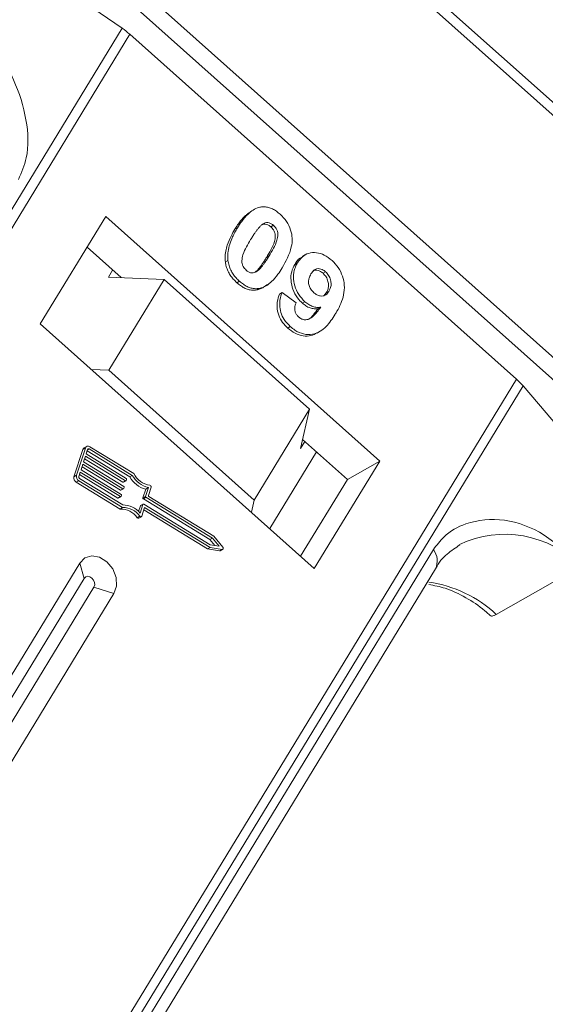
# Model space of a CAD drawing. Header units: millimetres. Extents: x 1675 to 3137, y 343 to 1376.
# Tile 39 of 84: x 2540 to 2559, y 1184 to 1220. Entities that reach past the tile are written whole.
import ezdxf

# ---------------------------------------------------------------- set-up
doc = ezdxf.new("R2010")
doc.units = ezdxf.units.MM

msp = doc.modelspace()

# ---------------------------------------------------------------- linework, layer by layer
at = {"color": 7, "linetype": 'Continuous', "lineweight": 15}
for p, q in [((2549.376, 1225.659), (2574.184, 1203.511)), ((2574.372, 1203.82), (2550.149, 1225.446)), ((2539.359, 1224.778), (2561.607, 1204.916)), ((2562.034, 1205.36), (2540.307, 1224.757)), ((2538.393, 1223.391), (2543.412, 1219.934)), ((2543.412, 1219.934), (2521.532, 1183.976)), ((2521.807, 1183.73), (2543.699, 1219.708)), ((2543.699, 1219.708), (2558.056, 1206.891)), ((2542.802, 1212.931), (2540.375, 1208.941)), ((2552.977, 1203.847), (2542.802, 1212.931)), ((2548.17, 1213.097), (2548.074, 1213.042)), ((2547.696, 1212.517), (2547.6, 1212.462)), ((2549.035, 1212.608), (2548.939, 1212.553)), ((2543.372, 1210.665), (2542.109, 1211.792)), ((2548.87, 1211.469), (2548.774, 1211.414)), ((2550.203, 1211.505), (2550.107, 1211.45)), ((2547.342, 1211.302), (2547.246, 1211.247)), ((2549.922, 1211.212), (2549.826, 1211.157)), ((2542.901, 1210.685), (2543.059, 1210.944)), ((2542.901, 1210.685), (2544.968, 1210.597)), ((2544.968, 1210.597), (2542.914, 1207.221)), ((2550.374, 1205.771), (2544.968, 1210.597)), ((2550.874, 1210.826), (2550.97, 1210.881)), ((2547.771, 1210.53), (2547.675, 1210.475)), ((2548.502, 1210.262), (2548.406, 1210.207)), ((2548.787, 1210.394), (2548.883, 1210.449)), ((2549.351, 1210.109), (2549.255, 1210.054)), ((2549.351, 1210.109), (2549.872, 1209.723)), ((2550.993, 1210.098), (2550.901, 1209.992)), ((2551.089, 1210.153), (2550.993, 1210.098)), ((2550.203, 1209.768), (2550.107, 1209.713)), ((2550.788, 1209.563), (2550.692, 1209.508)), ((2540.375, 1208.941), (2550.549, 1199.857)), ((2549.659, 1208.844), (2549.563, 1208.79)), ((2550.651, 1208.604), (2550.747, 1208.658)), ((2542.914, 1207.221), (2542.271, 1207.248)), ((2548.32, 1202.395), (2542.914, 1207.221)), ((2558.056, 1206.891), (2536.164, 1170.913)), ((2536.421, 1170.683), (2558.301, 1206.641)), ((2558.301, 1206.641), (2560.829, 1203.67)), ((2548.32, 1202.395), (2550.374, 1205.771)), ((2550.374, 1205.771), (2550.041, 1204.311)), ((2542.097, 1204.389), (2542.001, 1204.334)), ((2543.844, 1203.382), (2542.215, 1204.38)), ((2550.198, 1204.57), (2550.041, 1204.311)), ((2551.777, 1203.161), (2550.116, 1204.643)), ((2541.955, 1204.275), (2541.625, 1203.263)), ((2542.051, 1204.33), (2541.721, 1203.318)), ((2541.955, 1204.275), (2542.051, 1204.33)), ((2542.051, 1204.026), (2541.982, 1203.815)), ((2543.539, 1203.114), (2542.051, 1204.026)), ((2542.133, 1204.279), (2542.078, 1204.111)), ((2542.078, 1204.111), (2543.567, 1203.198)), ((2542.116, 1204.227), (2543.695, 1203.259)), ((2542.188, 1204.296), (2542.127, 1204.262)), ((2543.791, 1203.314), (2542.188, 1204.296)), ((2550.63, 1204.184), (2548.896, 1201.334)), ((2541.954, 1203.731), (2541.886, 1203.52)), ((2541.924, 1203.636), (2543.347, 1202.764)), ((2543.443, 1202.819), (2541.954, 1203.731)), ((2541.982, 1203.815), (2543.471, 1202.903)), ((2542.02, 1203.931), (2543.443, 1203.059)), ((2550.549, 1199.857), (2552.977, 1203.847)), ((2552.977, 1203.847), (2551.777, 1203.161)), ((2541.721, 1203.318), (2541.625, 1203.263)), ((2541.858, 1203.436), (2541.803, 1203.267)), ((2541.827, 1203.341), (2543.251, 1202.469)), ((2543.347, 1202.524), (2541.858, 1203.436)), ((2541.886, 1203.52), (2543.374, 1202.608)), ((2543.695, 1203.259), (2543.791, 1203.314)), ((2541.707, 1203.061), (2541.803, 1203.116)), ((2541.707, 1203.061), (2543.336, 1202.063)), ((2541.803, 1203.116), (2543.432, 1202.118)), ((2541.831, 1203.2), (2543.434, 1202.218)), ((2543.443, 1203.059), (2543.539, 1203.114)), ((2543.463, 1203.058), (2543.559, 1203.113)), ((2543.58, 1203.165), (2543.567, 1203.122)), ((2550.042, 1200.31), (2551.777, 1203.161)), ((2543.347, 1202.764), (2543.443, 1202.819)), ((2543.367, 1202.763), (2543.463, 1202.818)), ((2543.388, 1202.574), (2543.374, 1202.532)), ((2543.484, 1202.87), (2543.471, 1202.827)), ((2544.293, 1202.803), (2544.187, 1202.477)), ((2544.283, 1202.532), (2544.389, 1202.858)), ((2544.293, 1202.803), (2544.389, 1202.858)), ((2544.392, 1202.566), (2544.492, 1202.871)), ((2543.251, 1202.469), (2543.347, 1202.524)), ((2543.271, 1202.468), (2543.367, 1202.522)), ((2544.091, 1202.182), (2544.022, 1201.972)), ((2544.08, 1201.911), (2544.187, 1202.237)), ((2544.091, 1202.182), (2544.187, 1202.237)), ((2544.194, 1202.247), (2544.098, 1202.192)), ((2544.187, 1202.477), (2544.283, 1202.532)), ((2544.201, 1202.443), (2544.297, 1202.498)), ((2544.201, 1202.443), (2546.675, 1200.927)), ((2544.214, 1202.245), (2546.688, 1200.729)), ((2546.771, 1200.982), (2544.297, 1202.498)), ((2546.815, 1201.056), (2544.406, 1202.532)), ((2548.216, 1201.941), (2548.32, 1202.395)), ((2543.336, 1202.063), (2543.432, 1202.118)), ((2544.142, 1201.797), (2544.248, 1202.123)), ((2544.217, 1202.028), (2546.582, 1200.58)), ((2544.248, 1202.123), (2546.678, 1200.634)), ((2544.071, 1201.795), (2543.975, 1201.74)), ((2544.03, 1201.722), (2544.127, 1201.777)), ((2546.675, 1200.927), (2546.771, 1200.982)), ((2546.675, 1200.927), (2546.858, 1200.703)), ((2546.688, 1200.729), (2547.02, 1200.678)), ((2547.02, 1200.678), (2546.771, 1200.982)), ((2547.153, 1200.642), (2546.815, 1201.056)), ((2554.97, 1200.554), (2539.657, 1175.389)), ((2546.582, 1200.58), (2546.678, 1200.634)), ((2546.582, 1200.58), (2547.032, 1200.51)), ((2546.678, 1200.634), (2547.128, 1200.565)), ((2547.128, 1200.565), (2547.032, 1200.51)), ((2547.054, 1200.514), (2547.15, 1200.569)), ((2541.838, 1200.057), (2536.236, 1190.85)), ((2541.838, 1200.057), (2542.005, 1199.486)), ((2539.737, 1174.676), (2555.05, 1199.842)), ((2557.307, 1198.145), (2560.428, 1199.929)), ((2542.005, 1199.486), (2536.403, 1190.279)), ((2536.765, 1189.955), (2542.367, 1199.162)), ((2537.508, 1189.714), (2543.11, 1198.921)), ((2543.11, 1198.921), (2542.367, 1199.162))]:
    msp.add_line(p, q, dxfattribs=at)
at = {"color": 7, "linetype": 'Continuous', "lineweight": 15, "flags": 128}
for points in [[(2544.142, 1201.797), (2544.137, 1201.787), (2544.13, 1201.78), (2544.121, 1201.775), (2544.111, 1201.773), (2544.1, 1201.774), (2544.09, 1201.779), (2544.079, 1201.786), (2544.071, 1201.795)], [(2547.032, 1200.51), (2547.044, 1200.51), (2547.054, 1200.514)], [(2547.153, 1200.642), (2547.161, 1200.63), (2547.166, 1200.616), (2547.168, 1200.602), (2547.166, 1200.588), (2547.16, 1200.577), (2547.151, 1200.569), (2547.14, 1200.565), (2547.128, 1200.565)], [(2543.11, 1198.921), (2543.205, 1199.199), (2543.188, 1199.521), (2543.063, 1199.839), (2542.848, 1200.103), (2542.576, 1200.273), (2542.289, 1200.324), (2542.03, 1200.248), (2541.838, 1200.057)], [(2542.367, 1199.162), (2542.394, 1199.242), (2542.39, 1199.334), (2542.354, 1199.424), (2542.293, 1199.499), (2542.215, 1199.548), (2542.133, 1199.562), (2542.06, 1199.541), (2542.005, 1199.486)]]:
    msp.add_lwpolyline(points, dxfattribs=at)
at = {"color": 7, "linetype": 'Continuous', "lineweight": 15}
for centre, radius, start, end in [((2541.758, 1217.529), 2.919, 48.3, 55.4851), ((2556.353, 1204.976), 2.562, 40.5117, 48.3488), ((2542.151, 1204.297), 0.106, 52.623, 161.8205), ((2542.053, 1204.245), 0.102, 120.4269, 163.4444), ((2542.167, 1204.268), 0.0352, 52.623, 161.8205), ((2541.899, 1203.272), 0.183, 165.6218, 238.5679), ((2544.622, 1203.784), 0.955, 209.4777, 255.8732), ((2544.578, 1203.76), 0.826, 207.2041, 260.741), ((2541.803, 1203.217), 0.183, 165.6218, 238.5679), ((2541.863, 1203.252), 0.0611, 165.6218, 238.5679), ((2543.454, 1203.075), 0.0191, 235.0302, 297.1104), ((2543.55, 1203.128), 0.0176, 232.623, 341.8205), ((2543.551, 1203.172), 0.0306, 345.6218, 58.5679), ((2544.526, 1203.729), 0.955, 209.4777, 255.8732), ((2544.434, 1202.887), 0.0595, 344.8052, 79.2918), ((2543.358, 1202.78), 0.0191, 235.0302, 297.1104), ((2543.359, 1202.582), 0.0306, 345.6218, 58.5679), ((2543.454, 1202.833), 0.0176, 232.623, 341.8205), ((2543.455, 1202.877), 0.0306, 345.6218, 58.5679), ((2544.422, 1202.558), 0.0306, 165.6218, 238.5679), ((2543.262, 1202.485), 0.0191, 235.0302, 297.1104), ((2543.358, 1202.538), 0.0176, 232.623, 341.8205), ((2543.436, 1201.387), 0.831, 39.0966, 90.145), ((2544.107, 1202.177), 0.0171, 120.4269, 163.4444), ((2544.216, 1202.469), 0.0306, 165.6218, 238.5679), ((2544.203, 1202.231), 0.0176, 52.623, 161.8205), ((2544.312, 1202.524), 0.0306, 165.6218, 238.5679), ((2543.362, 1201.321), 0.743, 34.3999, 92.0092), ((2543.458, 1201.375), 0.743, 34.3999, 92.0092), ((2544.013, 1201.763), 0.0444, 211.2221, 293.6206), ((2557.629, 1197.25), 3.875, 43.7505, 115.7639), ((2554.42, 1200.132), 0.694, 335.2609, 37.5221), ((2554.177, 1194.817), 4.569, 46.7565, 82.2104)]:
    msp.add_arc(centre, radius, start, end, dxfattribs=at)
for points, knots in [([(2539.562, 1214.31), (2539.676, 1214.572), (2539.967, 1215.241), (2539.902, 1216.553), (2539.417, 1218.118), (2538.426, 1219.703), (2537.406, 1220.526), (2536.899, 1220.935)], [0, 0, 0, 0, 0.125713, 0.321276, 0.524466, 0.763484, 1, 1, 1, 1]), ([(2547.696, 1212.517), (2547.748, 1212.598), (2547.864, 1212.781), (2548.108, 1213.065), (2548.355, 1213.244), (2548.533, 1213.281), (2548.552, 1213.285)], [0, 0, 0, 0, 0.2367308, 0.5375555, 0.9496679, 1, 1, 1, 1]), ([(2548.552, 1213.285), (2548.599, 1213.291), (2548.695, 1213.302), (2548.845, 1213.277), (2548.996, 1213.221), (2549.118, 1213.149), (2549.213, 1213.077), (2549.26, 1213.037), (2549.284, 1213.017)], [0, 0, 0, 0, 0.193776, 0.3936, 0.587864, 0.788908, 0.894169, 1, 1, 1, 1]), ([(2548.078, 1213.036), (2548.049, 1213.015), (2547.949, 1212.941), (2547.829, 1212.795), (2547.701, 1212.622), (2547.634, 1212.515), (2547.6, 1212.462)], [0, 0, 0, 0, 0.146046, 0.507383, 0.753348, 1, 1, 1, 1]), ([(2549.284, 1213.017), (2549.366, 1212.934), (2549.531, 1212.767), (2549.681, 1212.445), (2549.744, 1212.111), (2549.68, 1211.6), (2549.494, 1211.27), (2549.357, 1211.027)], [0, 0, 0, 0, 0.147566, 0.296688, 0.431278, 0.580404, 1, 1, 1, 1]), ([(2547.6, 1212.462), (2547.552, 1212.379), (2547.444, 1212.193), (2547.301, 1211.853), (2547.224, 1211.522), (2547.242, 1211.301), (2547.246, 1211.247)], [0, 0, 0, 0, 0.236804, 0.527926, 0.885584, 1, 1, 1, 1]), ([(2547.342, 1211.302), (2547.338, 1211.358), (2547.328, 1211.47), (2547.348, 1211.677), (2547.405, 1211.917), (2547.5, 1212.152), (2547.599, 1212.351), (2547.664, 1212.462), (2547.696, 1212.517)], [0, 0, 0, 0, 0.1184406, 0.2393457, 0.4595932, 0.6849248, 0.8422399, 1, 1, 1, 1]), ([(2548.186, 1212.08), (2548.211, 1212.121), (2548.261, 1212.202), (2548.332, 1212.31), (2548.399, 1212.403), (2548.461, 1212.482), (2548.526, 1212.559), (2548.575, 1212.602), (2548.6, 1212.624)], [0, 0, 0, 0, 0.205942, 0.411959, 0.558149, 0.704502, 0.851801, 1, 1, 1, 1]), ([(2548.6, 1212.624), (2548.641, 1212.653), (2548.707, 1212.7), (2548.823, 1212.716), (2548.926, 1212.686), (2548.996, 1212.64), (2549.031, 1212.611), (2549.035, 1212.608)], [0, 0, 0, 0, 0.334804, 0.542561, 0.750382, 0.970721, 1, 1, 1, 1]), ([(2548.618, 1212.634), (2548.623, 1212.637), (2548.654, 1212.656), (2548.728, 1212.659), (2548.83, 1212.632), (2548.9, 1212.585), (2548.935, 1212.556), (2548.939, 1212.553)], [0, 0, 0, 0, 0.056934, 0.351477, 0.64611, 0.958491, 1, 1, 1, 1]), ([(2548.939, 1212.553), (2548.973, 1212.517), (2549.034, 1212.453), (2549.089, 1212.331), (2549.106, 1212.177), (2549.065, 1211.954), (2548.94, 1211.694), (2548.83, 1211.508), (2548.774, 1211.414)], [0, 0, 0, 0, 0.104614, 0.188814, 0.273512, 0.444127, 0.719481, 1, 1, 1, 1]), ([(2549.035, 1212.608), (2549.069, 1212.572), (2549.13, 1212.508), (2549.186, 1212.386), (2549.202, 1212.231), (2549.161, 1212.008), (2549.036, 1211.748), (2548.926, 1211.563), (2548.87, 1211.469)], [0, 0, 0, 0, 0.1046136, 0.1888141, 0.2735119, 0.444127, 0.7194809, 1, 1, 1, 1]), ([(2548.02, 1210.94), (2547.979, 1210.983), (2547.914, 1211.054), (2547.866, 1211.181), (2547.856, 1211.334), (2547.9, 1211.555), (2548.027, 1211.81), (2548.133, 1211.99), (2548.186, 1212.08)], [0, 0, 0, 0, 0.12537, 0.20229, 0.279179, 0.464758, 0.730582, 1, 1, 1, 1]), ([(2548.774, 1211.414), (2548.749, 1211.373), (2548.699, 1211.292), (2548.627, 1211.184), (2548.561, 1211.091), (2548.498, 1211.011), (2548.433, 1210.934), (2548.383, 1210.891), (2548.358, 1210.869)], [0, 0, 0, 0, 0.20527, 0.410616, 0.55715, 0.703844, 0.851471, 1, 1, 1, 1]), ([(2548.87, 1211.469), (2548.845, 1211.428), (2548.795, 1211.347), (2548.723, 1211.239), (2548.657, 1211.146), (2548.594, 1211.066), (2548.529, 1210.989), (2548.479, 1210.945), (2548.454, 1210.924)], [0, 0, 0, 0, 0.20527, 0.410616, 0.55715, 0.703844, 0.851471, 1, 1, 1, 1]), ([(2550.113, 1211.438), (2550.083, 1211.424), (2549.96, 1211.368), (2549.883, 1211.248), (2549.826, 1211.157)], [0, 0, 0, 0, 0.249462, 1, 1, 1, 1]), ([(2549.922, 1211.212), (2549.977, 1211.29), (2550.088, 1211.447), (2550.336, 1211.585), (2550.624, 1211.608), (2550.933, 1211.517), (2551.114, 1211.373), (2551.209, 1211.298)], [0, 0, 0, 0, 0.197927, 0.397728, 0.597413, 0.790584, 1, 1, 1, 1]), ([(2547.246, 1211.247), (2547.256, 1211.191), (2547.275, 1211.078), (2547.338, 1210.911), (2547.426, 1210.752), (2547.519, 1210.631), (2547.605, 1210.541), (2547.651, 1210.497), (2547.675, 1210.475)], [0, 0, 0, 0, 0.192802, 0.391164, 0.584557, 0.784851, 0.892113, 1, 1, 1, 1]), ([(2547.771, 1210.53), (2547.729, 1210.57), (2547.645, 1210.649), (2547.536, 1210.788), (2547.444, 1210.944), (2547.388, 1211.087), (2547.357, 1211.208), (2547.347, 1211.271), (2547.342, 1211.302)], [0, 0, 0, 0, 0.192635, 0.388697, 0.582015, 0.783044, 0.890959, 1, 1, 1, 1]), ([(2549.357, 1211.027), (2549.305, 1210.947), (2549.189, 1210.764), (2548.95, 1210.485), (2548.705, 1210.306), (2548.528, 1210.268), (2548.502, 1210.262)], [0, 0, 0, 0, 0.237281, 0.538591, 0.932677, 1, 1, 1, 1]), ([(2549.826, 1211.157), (2549.781, 1211.069), (2549.691, 1210.893), (2549.668, 1210.565), (2549.743, 1210.223), (2549.896, 1209.923), (2550.044, 1209.775), (2550.107, 1209.713)], [0, 0, 0, 0, 0.209306, 0.420617, 0.622548, 0.840766, 1, 1, 1, 1]), ([(2550.203, 1209.768), (2550.121, 1209.852), (2549.957, 1210.022), (2549.815, 1210.354), (2549.759, 1210.693), (2549.804, 1210.99), (2549.886, 1211.145), (2549.922, 1211.212)], [0, 0, 0, 0, 0.210189, 0.421773, 0.623603, 0.837034, 1, 1, 1, 1]), ([(2550.426, 1210.799), (2550.46, 1210.85), (2550.516, 1210.931), (2550.631, 1210.999), (2550.74, 1211.003), (2550.859, 1210.967), (2550.93, 1210.912), (2550.97, 1210.881)], [0, 0, 0, 0, 0.29132, 0.465539, 0.641632, 0.798664, 1, 1, 1, 1]), ([(2551.209, 1211.298), (2551.291, 1211.215), (2551.456, 1211.048), (2551.609, 1210.719), (2551.681, 1210.366), (2551.634, 1209.902), (2551.478, 1209.558), (2551.348, 1209.338), (2551.326, 1209.302)], [0, 0, 0, 0, 0.148288, 0.297745, 0.443713, 0.607791, 0.934708, 1, 1, 1, 1]), ([(2548.454, 1210.924), (2548.414, 1210.894), (2548.348, 1210.847), (2548.233, 1210.832), (2548.131, 1210.86), (2548.061, 1210.905), (2548.025, 1210.935), (2548.02, 1210.94)], [0, 0, 0, 0, 0.3336776, 0.5404125, 0.7472639, 0.9612091, 1, 1, 1, 1]), ([(2550.534, 1210.103), (2550.494, 1210.145), (2550.418, 1210.223), (2550.349, 1210.374), (2550.327, 1210.517), (2550.353, 1210.665), (2550.399, 1210.749), (2550.426, 1210.799)], [0, 0, 0, 0, 0.213937, 0.398075, 0.583091, 0.751666, 1, 1, 1, 1]), ([(2550.502, 1210.916), (2550.514, 1210.923), (2550.555, 1210.949), (2550.645, 1210.947), (2550.762, 1210.912), (2550.834, 1210.857), (2550.874, 1210.826)], [0, 0, 0, 0, 0.1108045, 0.4037735, 0.6650323, 1, 1, 1, 1]), ([(2550.874, 1210.826), (2550.914, 1210.783), (2550.996, 1210.696), (2551.063, 1210.526), (2551.086, 1210.356), (2551.054, 1210.211), (2551.012, 1210.134), (2550.993, 1210.098)], [0, 0, 0, 0, 0.207955, 0.420406, 0.62732, 0.827707, 1, 1, 1, 1]), ([(2550.97, 1210.881), (2551.01, 1210.838), (2551.092, 1210.751), (2551.159, 1210.58), (2551.182, 1210.411), (2551.15, 1210.266), (2551.108, 1210.189), (2551.089, 1210.153)], [0, 0, 0, 0, 0.207955, 0.420406, 0.62732, 0.827707, 1, 1, 1, 1]), ([(2547.675, 1210.475), (2547.718, 1210.439), (2547.806, 1210.365), (2547.948, 1210.279), (2548.098, 1210.219), (2548.226, 1210.196), (2548.329, 1210.196), (2548.381, 1210.203), (2548.406, 1210.207)], [0, 0, 0, 0, 0.193594, 0.390501, 0.584817, 0.78683, 0.892868, 1, 1, 1, 1]), ([(2548.502, 1210.262), (2548.455, 1210.256), (2548.36, 1210.245), (2548.21, 1210.27), (2548.058, 1210.326), (2547.937, 1210.399), (2547.841, 1210.47), (2547.794, 1210.51), (2547.771, 1210.53)], [0, 0, 0, 0, 0.193769, 0.393564, 0.587886, 0.789131, 0.894283, 1, 1, 1, 1]), ([(2548.406, 1210.207), (2548.451, 1210.218), (2548.543, 1210.241), (2548.671, 1210.304), (2548.745, 1210.366), (2548.784, 1210.398)], [0, 0, 0, 0, 0.321894, 0.65008, 1, 1, 1, 1]), ([(2549.255, 1210.054), (2549.223, 1209.957), (2549.159, 1209.763), (2549.166, 1209.432), (2549.278, 1209.124), (2549.428, 1208.917), (2549.529, 1208.822), (2549.563, 1208.79)], [0, 0, 0, 0, 0.2411085, 0.4850425, 0.7081712, 0.9011518, 1, 1, 1, 1]), ([(2549.659, 1208.844), (2549.577, 1208.928), (2549.428, 1209.08), (2549.297, 1209.37), (2549.247, 1209.68), (2549.285, 1209.927), (2549.337, 1210.07), (2549.351, 1210.109)], [0, 0, 0, 0, 0.242788, 0.438865, 0.634801, 0.900936, 1, 1, 1, 1]), ([(2551.089, 1210.153), (2551.057, 1210.107), (2551.002, 1210.029), (2550.884, 1209.975), (2550.767, 1209.976), (2550.644, 1210.016), (2550.571, 1210.074), (2550.534, 1210.103)], [0, 0, 0, 0, 0.267394, 0.447214, 0.627122, 0.813065, 1, 1, 1, 1]), ([(2549.872, 1209.723), (2549.85, 1209.667), (2549.818, 1209.58), (2549.821, 1209.44), (2549.858, 1209.333), (2549.914, 1209.252), (2549.955, 1209.213), (2549.971, 1209.198)], [0, 0, 0, 0, 0.344714, 0.529059, 0.714209, 0.892196, 1, 1, 1, 1]), ([(2549.971, 1209.198), (2550.007, 1209.17), (2550.08, 1209.116), (2550.214, 1209.09), (2550.367, 1209.115), (2550.571, 1209.274), (2550.7, 1209.445), (2550.788, 1209.563)], [0, 0, 0, 0, 0.112015, 0.224355, 0.367768, 0.565827, 1, 1, 1, 1]), ([(2550.107, 1209.713), (2550.151, 1209.677), (2550.24, 1209.603), (2550.364, 1209.546), (2550.465, 1209.516), (2550.541, 1209.504), (2550.617, 1209.5), (2550.667, 1209.506), (2550.692, 1209.508)], [0, 0, 0, 0, 0.243647, 0.497035, 0.618937, 0.742432, 0.870523, 1, 1, 1, 1]), ([(2550.788, 1209.563), (2550.74, 1209.559), (2550.643, 1209.552), (2550.517, 1209.581), (2550.417, 1209.621), (2550.344, 1209.66), (2550.272, 1209.71), (2550.226, 1209.748), (2550.203, 1209.768)], [0, 0, 0, 0, 0.243491, 0.496266, 0.61821, 0.741704, 0.870158, 1, 1, 1, 1]), ([(2550.692, 1209.508), (2550.634, 1209.435), (2550.523, 1209.292), (2550.406, 1209.144), (2550.327, 1209.109), (2550.327, 1209.109)], [0, 0, 0, 0, 0.515283, 0.999447, 1, 1, 1, 1]), ([(2551.326, 1209.302), (2551.274, 1209.222), (2551.119, 1208.98), (2550.854, 1208.69), (2550.487, 1208.536), (2550.153, 1208.547), (2549.867, 1208.673), (2549.714, 1208.799), (2549.659, 1208.844)], [0, 0, 0, 0, 0.142337, 0.429127, 0.589943, 0.751205, 0.909895, 1, 1, 1, 1]), ([(2549.563, 1208.79), (2549.653, 1208.719), (2549.833, 1208.577), (2550.136, 1208.485), (2550.422, 1208.488), (2550.575, 1208.572), (2550.647, 1208.612)], [0, 0, 0, 0, 0.256881, 0.515787, 0.771949, 1, 1, 1, 1]), ([(2560.428, 1199.929), (2559.994, 1200.359), (2559.127, 1201.217), (2557.605, 1201.754), (2556.316, 1201.637), (2555.425, 1201.164), (2555.093, 1200.719), (2554.97, 1200.554)], [0, 0, 0, 0, 0.249096, 0.498243, 0.745205, 0.90541, 1, 1, 1, 1]), ([(2555.052, 1199.84), (2555.056, 1199.848), (2555.165, 1200.078), (2555.46, 1200.402), (2555.796, 1200.624), (2555.958, 1200.73)], [0, 0, 0, 0, 0.018639, 0.528251, 1, 1, 1, 1]), ([(2554.803, 1199.257), (2555.005, 1199.219), (2555.459, 1199.134), (2556.168, 1198.792), (2556.734, 1198.427), (2557.021, 1198.159), (2557.09, 1198.095)], [0, 0, 0, 0, 0.261697, 0.587138, 0.90066, 1, 1, 1, 1]), ([(2557.102, 1198.107), (2557.104, 1198.102), (2557.117, 1198.073), (2557.191, 1198.087), (2557.274, 1198.129), (2557.307, 1198.145)], [0, 0, 0, 0, 0.111111, 0.647298, 1, 1, 1, 1])]:
    msp.add_open_spline(points, degree=3, knots=knots, dxfattribs=at)

doc.saveas('drawing.dxf')
